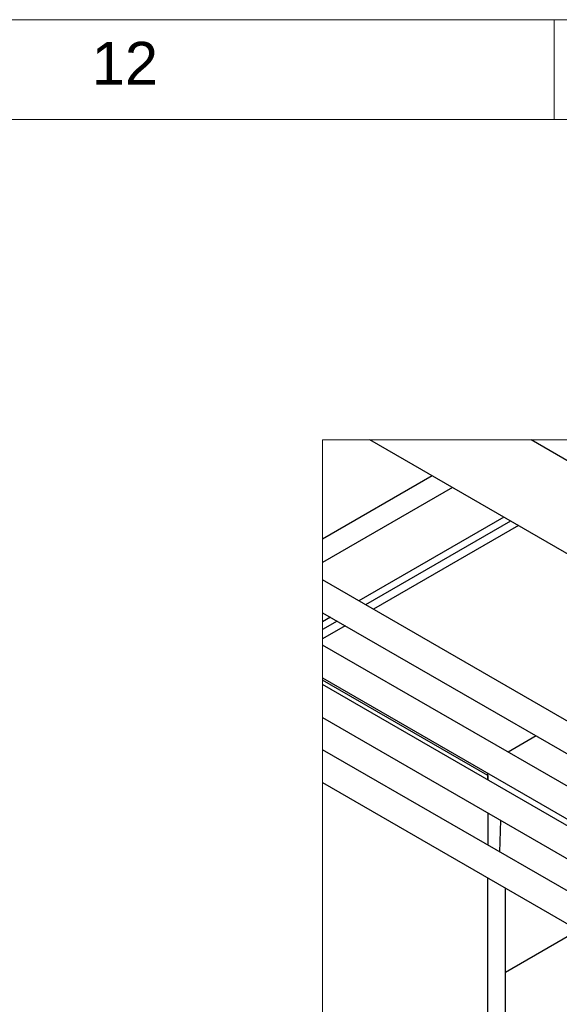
# Model space of a CAD drawing. Header units: millimetres. Extents: x 0 to 25230, y 0 to 17820.
# Tile 234 of 244: x 20501 to 21637, y 15747 to 17820. Entities that reach past the tile are written whole.
import ezdxf

# ---------------------------------------------------------------- set-up
doc = ezdxf.new("R2010")
doc.units = ezdxf.units.MM
doc.linetypes.add('SLD-Sólida', pattern=[0])
doc.layers.add('DETALHAMENTO', color=8, linetype='SLD-Sólida')
doc.layers.add('REFERÊNCIAS', color=9, linetype='SLD-Sólida')
doc.styles.add('SLDTEXTSTYLE0', font='ARIAL.TTF')

msp = doc.modelspace()

# ---------------------------------------------------------------- linework, layer by layer
at = {"color": 7, "linetype": 'SLD-Sólida', "lineweight": 18, "ltscale": 30}
for p, q in [((21625.7, 17820), (19823.6, 17820)), ((21625.7, 17820), (21625.7, 17609.2)), ((23427.9, 17820), (21625.7, 17820)), ((750, 17610), (25020, 17610))]:
    msp.add_line(p, q, dxfattribs=at)
at = {"color": 7, "linetype": 'SLD-Sólida', "lineweight": 25, "ltscale": 30}
for p, q in [((21967.6, 16161.7), (21138.2, 16640.5)), ((21138.2, 16571.2), (21937.6, 16109.7)), ((21967.6, 16024.5), (21138.2, 16503.3)), ((21138.2, 16434.1), (21937.6, 15972.6)), ((21786.2, 16045.9), (21138.2, 16420)), ((21138.2, 16350.8), (21756.2, 15994)), ((21957.9, 15809.7), (21138.2, 16282.9)), ((21138.2, 16213.6), (21927.9, 15757.7))]:
    msp.add_line(p, q, dxfattribs=at)
at = {"color": 7, "linetype": 'SLD-Sólida', "lineweight": 18, "ltscale": 30, "flags": 128}
msp.add_lwpolyline([(24030.4, 16925.5), (24030.4, 16935.4), (23930, 16935.4), (23810, 16935.4), (23770.9, 16935.4), (23034.5, 16935.4), (23011.6, 16935.4), (22837.4, 16935.4), (22497.9, 16935.4), (22158.5, 16935.4), (22071.5, 16935.4), (22043.6, 16935.4), (22010, 16935.4), (21916.5, 16935.4), (21577.1, 16935.4), (21237.6, 16935.4), (21138.2, 16935.4), (21138.2, 16725.9), (21138.2, 16677), (21138.2, 16640.5), (21138.2, 16571.2), (21138.2, 16552), (21138.2, 16535.9), (21138.2, 16516.5), (21138.2, 16503.3), (21138.2, 16434.1), (21138.2, 16429.4), (21138.2, 16420), (21138.2, 16350.8), (21138.2, 16282.9), (21138.2, 16213.6), (21138.2, 14121.3), (21485.9, 14121.3), (21523.1, 14121.3), (22551.9, 14121.3), (22589, 14121.3), (22921.8, 14121.3), (22981.8, 14121.3), (23040.6, 14121.3), (23100.6, 14121.3), (23188.5, 14121.3), (23217.3, 14121.3), (23307.3, 14121.3), (23644.4, 14121.3), (23651.8, 14121.3), (23736.7, 14121.3), (23736.9, 14121.3), (23744.4, 14121.3), (23762.2, 14121.3), (23882.4, 14121.3), (23894.7, 14121.3), (23916, 14121.3), (23979.6, 14121.3), (24030.4, 14121.3), (24030.4, 14150.6), (24030.4, 14187.3), (24030.4, 14199.6), (24030.4, 14206.7), (24030.4, 14559.6), (24030.4, 14627), (24030.4, 14778.1), (24030.4, 14795.5), (24030.4, 15415.8), (24030.4, 15636.2), (24030.4, 16243.3), (24030.4, 16856.2), (24030.4, 16925.5)], dxfattribs=at)
at = {"layer": 'REFERÊNCIAS', "linetype": 'SLD-Sólida', "lineweight": 25, "ltscale": 30}
for p, q in [((22036.2, 16474.4), (21237.6, 16935.4)), ((22036.2, 16670.3), (21577.1, 16935.4)), ((21369.3, 16859.4), (21138.2, 16725.9)), ((21411.8, 16834.9), (21138.2, 16677)), ((21520, 16772.4), (21214.9, 16596.3)), ((21533.9, 16764.3), (21228.8, 16588.2)), ((21550.7, 16754.6), (21245.6, 16578.5)), ((21154.8, 16561.6), (21138.2, 16552)), ((21168.8, 16553.6), (21138.2, 16535.9)), ((21185.6, 16543.9), (21138.2, 16516.5)), ((21485.9, 16228.6), (21138.2, 16429.4)), ((21587.6, 16311.8), (21528.8, 16277.9)), ((21587.6, 16311.8), (21528.8, 16277.9)), ((21485.9, 16219.3), (21485.9, 16233.3)), ((21485.9, 16228.6), (21485.9, 16219.3)), ((21485.9, 16150), (21485.9, 16082.1)), ((21511.5, 16067.4), (21513.4, 16134.2)), ((21485.9, 14121.3), (21485.9, 16012.9)), ((21523.1, 14121.3), (21523.1, 15991.4)), ((21523.1, 15814.6), (21676.2, 15903))]:
    msp.add_line(p, q, dxfattribs=at)

# ---------------------------------------------------------------- texts
at = {"layer": 'DETALHAMENTO', "color": 7, "ltscale": 30, "insert": (20652.1, 17773.3), "char_height": 90, "attachment_point": 1, "style": 'SLDTEXTSTYLE0'}
msp.add_mtext('12', dxfattribs=at)

doc.saveas('drawing.dxf')
